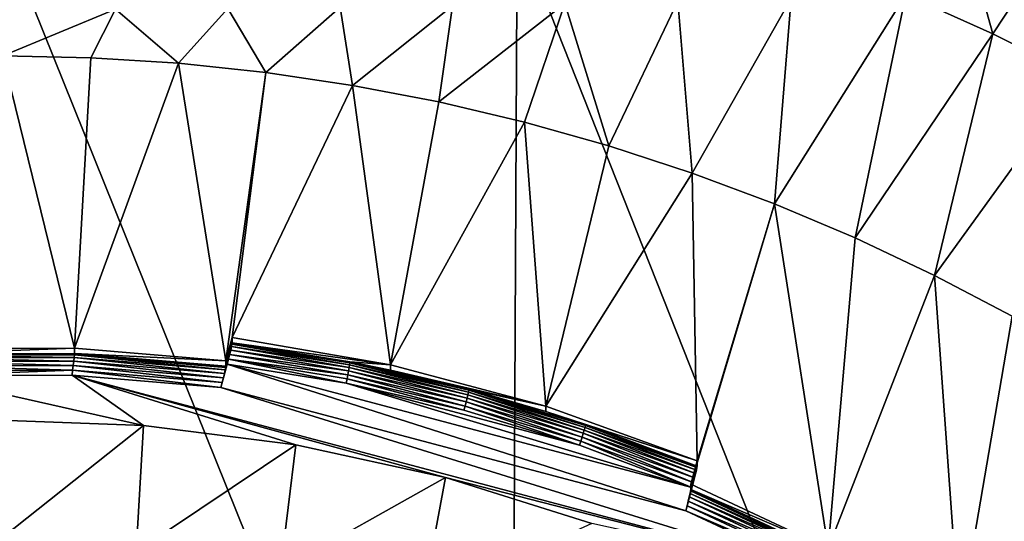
# Model space of a CAD drawing. Header units: metres. Extents: x -22 to 72, y -237 to 23.
# Tile 110 of 256: x 0.09 to 5.2, y -211.75 to -209.15. Entities that reach past the tile are written whole.
import ezdxf

# ---------------------------------------------------------------- set-up
doc = ezdxf.new("R2010")
doc.units = ezdxf.units.M
doc.layers.add('solid_509588_MEDIA_SW0001', color=7, linetype='CONTINUOUS')

msp = doc.modelspace()

# ---------------------------------------------------------------- linework, layer by layer
at = {"layer": 'solid_509588_MEDIA_SW0001'}
for points in [[(4.689734, -209.019806, 261.07251), (4.794254, -207.976868, 268.818573), (5.142981, -209.222763, 261.101044)], [(5.142981, -209.222763, 261.101044), (4.794254, -207.976868, 268.818573), (5.680336, -208.405838, 268.878876)], [(5.142981, -209.222763, 261.101044), (5.680336, -208.405838, 268.878876), (5.587245, -209.444214, 261.132172)], [(0, -208.688995, 291.443756), (2.638489, -215.240234, 291.407562), (2.671906, -208.680222, 291.406006)], [(5.260541, -215.213409, 291.306427), (2.671906, -208.680222, 291.406006), (2.638489, -215.240234, 291.407562)], [(5.260541, -215.213409, 291.306427), (5.329314, -208.660217, 291.300934), (2.671906, -208.680222, 291.406006)], [(0, -208.688995, 291.443756), (0, -215.251984, 291.443756), (2.638489, -215.240234, 291.407562)], [(3.581081, -209.945877, 260.51178), (3.505303, -209.053055, 260.835907), (4.095126, -209.037567, 260.946198)], [(4.008361, -210.10556, 260.53421), (3.581081, -209.945877, 260.51178), (4.095126, -209.037567, 260.946198)], [(4.008361, -210.10556, 260.53421), (4.095126, -209.037567, 260.946198), (4.689734, -209.019806, 261.07251)], [(4.427948, -210.282852, 260.559143), (4.008361, -210.10556, 260.53421), (4.689734, -209.019806, 261.07251)], [(4.427948, -210.282852, 260.559143), (4.689734, -209.019806, 261.07251), (5.142981, -209.222763, 261.101044)], [(1.365417, -209.424057, 260.438446), (1.16765, -209.091965, 260.559082), (1.751163, -209.085785, 260.602997)], [(1.816592, -209.490936, 260.447845), (1.365417, -209.424057, 260.438446), (1.751163, -209.085785, 260.602997)], [(1.816592, -209.490936, 260.447845), (1.751163, -209.085785, 260.602997), (2.334841, -209.077209, 260.664063)], [(2.264903, -209.576797, 260.4599), (1.816592, -209.490936, 260.447845), (2.334841, -209.077209, 260.664063)], [(2.264903, -209.576797, 260.4599), (2.334841, -209.077209, 260.664063), (2.919046, -209.066284, 260.741821)], [(2.70877, -209.681335, 260.474609), (2.264903, -209.576797, 260.4599), (2.919046, -209.066284, 260.741821)], [(3.147851, -209.804459, 260.491913), (2.70877, -209.681335, 260.474609), (2.919046, -209.066284, 260.741821)], [(3.147851, -209.804459, 260.491913), (2.919046, -209.066284, 260.741821), (3.505303, -209.053055, 260.835907)], [(3.581081, -209.945877, 260.51178), (3.147851, -209.804459, 260.491913), (3.505303, -209.053055, 260.835907)], [(0.583996, -209.095688, 260.532532), (0, -209.33783, 260.426331), (0, -209.096939, 260.523651)], [(0.456631, -209.347458, 260.427673), (0, -209.33783, 260.426331), (0.583996, -209.095688, 260.532532)], [(0.911658, -209.37619, 260.431702), (0.456631, -209.347458, 260.427673), (0.583996, -209.095688, 260.532532)], [(0.911658, -209.37619, 260.431702), (0.583996, -209.095688, 260.532532), (1.16765, -209.091965, 260.559082)], [(1.365417, -209.424057, 260.438446), (0.911658, -209.37619, 260.431702), (1.16765, -209.091965, 260.559082)], [(4.839731, -210.477707, 260.586517), (4.427948, -210.282852, 260.559143), (5.142981, -209.222763, 261.101044)], [(4.839731, -210.477707, 260.586517), (5.142981, -209.222763, 261.101044), (5.587245, -209.444214, 261.132172)], [(0.371601, -210.855408, 260.639618), (-0.417764, -210.857376, 260.639893), (0, -209.33783, 260.426331)], [(0.371601, -210.855408, 260.639618), (0, -209.33783, 260.426331), (0.456631, -209.347458, 260.427673)], [(0.371601, -210.855408, 260.639618), (0.456631, -209.347458, 260.427673), (0.911658, -209.37619, 260.431702)], [(1.158178, -210.920273, 260.648712), (0.371601, -210.855408, 260.639618), (0.911658, -209.37619, 260.431702)], [(1.158178, -210.920273, 260.648712), (0.911658, -209.37619, 260.431702), (1.365417, -209.424057, 260.438446)], [(1.190827, -210.799606, 260.631775), (1.158178, -210.920273, 260.648712), (1.365417, -209.424057, 260.438446)], [(1.190827, -210.799606, 260.631775), (1.365417, -209.424057, 260.438446), (1.816592, -209.490936, 260.447845)], [(5.24261, -210.689606, 260.616302), (4.839731, -210.477707, 260.586517), (5.587245, -209.444214, 261.132172)], [(2.013963, -210.941559, 260.651703), (1.190827, -210.799606, 260.631775), (1.816592, -209.490936, 260.447845)], [(2.013963, -210.941559, 260.651703), (1.816592, -209.490936, 260.447845), (2.264903, -209.576797, 260.4599)], [(2.013963, -210.941559, 260.651703), (2.264903, -209.576797, 260.4599), (2.70877, -209.681335, 260.474609)], [(2.821117, -211.155731, 260.681824), (2.013963, -210.941559, 260.651703), (2.70877, -209.681335, 260.474609)], [(2.821117, -211.155731, 260.681824), (2.70877, -209.681335, 260.474609), (3.147851, -209.804459, 260.491913)], [(2.821117, -211.155731, 260.681824), (3.147851, -209.804459, 260.491913), (3.581081, -209.945877, 260.51178)], [(3.605642, -211.440369, 260.721802), (2.821117, -211.155731, 260.681824), (3.581081, -209.945877, 260.51178)], [(3.605642, -211.440369, 260.721802), (3.581081, -209.945877, 260.51178), (4.008361, -210.10556, 260.53421)], [(3.572993, -211.56102, 260.73877), (3.605642, -211.440369, 260.721802), (4.008361, -210.10556, 260.53421)], [(4.28694, -211.894318, 260.785614), (3.572993, -211.56102, 260.73877), (4.008361, -210.10556, 260.53421)], [(4.28694, -211.894318, 260.785614), (4.008361, -210.10556, 260.53421), (4.427948, -210.282852, 260.559143)], [(4.28694, -211.894318, 260.785614), (4.427948, -210.282852, 260.559143), (4.839731, -210.477707, 260.586517)], [(4.96956, -212.28685, 260.84079), (4.28694, -211.894318, 260.785614), (4.839731, -210.477707, 260.586517)], [(4.96956, -212.28685, 260.84079), (4.839731, -210.477707, 260.586517), (5.24261, -210.689606, 260.616302)], [(5.61582, -212.735764, 260.90387), (4.96956, -212.28685, 260.84079), (5.24261, -210.689606, 260.616302)], [(1.190827, -210.799606, 260.631775), (1.190827, -210.827454, 260.433716), (1.158178, -210.920273, 260.648712)], [(1.158178, -210.948105, 260.450653), (1.190827, -210.827454, 260.433716), (1.189945, -210.83429, 260.40863)], [(1.158178, -210.920273, 260.648712), (1.190827, -210.827454, 260.433716), (1.158178, -210.948105, 260.450653)], [(1.189945, -210.83429, 260.40863), (1.190827, -210.827454, 260.433716), (1.802284, -210.931305, 260.425842)], [(2.013963, -210.941559, 260.651703), (1.190827, -210.827454, 260.433716), (1.190827, -210.799606, 260.631775)], [(1.190827, -210.827454, 260.433716), (1.802768, -210.925781, 260.44754), (1.802284, -210.931305, 260.425842)], [(2.013963, -210.941559, 260.651703), (1.802768, -210.925781, 260.44754), (1.190827, -210.827454, 260.433716)], [(0.371601, -210.855408, 260.639618), (0.371544, -210.88324, 260.441559), (-0.417809, -210.885208, 260.441833)], [(0.371601, -210.855408, 260.639618), (-0.417809, -210.885208, 260.441833), (-0.417764, -210.857376, 260.639893)], [(1.158178, -210.920273, 260.648712), (0.371544, -210.88324, 260.441559), (0.371601, -210.855408, 260.639618)], [(1.150517, -210.986267, 260.384583), (1.183224, -210.865356, 260.367798), (1.177814, -210.887573, 260.354797)], [(1.154675, -210.968018, 260.402954), (1.183224, -210.865356, 260.367798), (1.150517, -210.986267, 260.384583)], [(1.154675, -210.968018, 260.402954), (1.187359, -210.847198, 260.3862), (1.183224, -210.865356, 260.367798)], [(1.157288, -210.955002, 260.425507), (1.187359, -210.847198, 260.3862), (1.154675, -210.968018, 260.402954)], [(1.157288, -210.955002, 260.425507), (1.189945, -210.83429, 260.40863), (1.187359, -210.847198, 260.3862)], [(1.158178, -210.948105, 260.450653), (1.189945, -210.83429, 260.40863), (1.157288, -210.955002, 260.425507)], [(1.177814, -210.887573, 260.354797), (1.183224, -210.865356, 260.367798), (1.795508, -210.973251, 260.375244)], [(1.183224, -210.865356, 260.367798), (1.187359, -210.847198, 260.3862), (1.798561, -210.955658, 260.388763)], [(1.183224, -210.865356, 260.367798), (1.798561, -210.955658, 260.388763), (1.795508, -210.973251, 260.375244)], [(1.187359, -210.847198, 260.3862), (1.189945, -210.83429, 260.40863), (1.800858, -210.941437, 260.405914)], [(1.187359, -210.847198, 260.3862), (1.800858, -210.941437, 260.405914), (1.798561, -210.955658, 260.388763)], [(1.189945, -210.83429, 260.40863), (1.802284, -210.931305, 260.425842), (1.800858, -210.941437, 260.405914)], [(-0.417818, -210.924118, 260.375854), (0.364965, -210.944656, 260.362701), (-0.417823, -210.946899, 260.363007)], [(-0.417814, -210.905457, 260.394165), (0.367689, -210.921997, 260.375549), (-0.417818, -210.924118, 260.375854)], [(-0.417818, -210.924118, 260.375854), (0.367689, -210.921997, 260.375549), (0.364965, -210.944656, 260.362701)], [(-0.417811, -210.892181, 260.416656), (0.36978, -210.903427, 260.39386), (-0.417814, -210.905457, 260.394165)], [(-0.417814, -210.905457, 260.394165), (0.36978, -210.903427, 260.39386), (0.367689, -210.921997, 260.375549)], [(-0.417809, -210.885208, 260.441833), (0.371096, -210.890198, 260.416382), (-0.417811, -210.892181, 260.416656)], [(-0.417811, -210.892181, 260.416656), (0.371096, -210.890198, 260.416382), (0.36978, -210.903427, 260.39386)], [(-0.417809, -210.885208, 260.441833), (0.371544, -210.88324, 260.441559), (0.371096, -210.890198, 260.416382)], [(0.367689, -210.921997, 260.375549), (1.145099, -211.008499, 260.371674), (0.364965, -210.944656, 260.362701)], [(0.36978, -210.903427, 260.39386), (1.150517, -210.986267, 260.384583), (0.367689, -210.921997, 260.375549)], [(0.367689, -210.921997, 260.375549), (1.150517, -210.986267, 260.384583), (1.145099, -211.008499, 260.371674)], [(0.371096, -210.890198, 260.416382), (1.154675, -210.968018, 260.402954), (0.36978, -210.903427, 260.39386)], [(0.36978, -210.903427, 260.39386), (1.154675, -210.968018, 260.402954), (1.150517, -210.986267, 260.384583)], [(0.371544, -210.88324, 260.441559), (1.157288, -210.955002, 260.425507), (0.371096, -210.890198, 260.416382)], [(0.371096, -210.890198, 260.416382), (1.157288, -210.955002, 260.425507), (1.154675, -210.968018, 260.402954)], [(0.371544, -210.88324, 260.441559), (1.158178, -210.948105, 260.450653), (1.157288, -210.955002, 260.425507)], [(1.158178, -210.920273, 260.648712), (1.158178, -210.948105, 260.450653), (0.371544, -210.88324, 260.441559)], [(1.138789, -211.033218, 260.365051), (1.171507, -210.912292, 260.348114), (1.164708, -210.937897, 260.348236)], [(1.145099, -211.008499, 260.371674), (1.171507, -210.912292, 260.348114), (1.138789, -211.033218, 260.365051)], [(1.145099, -211.008499, 260.371674), (1.177814, -210.887573, 260.354797), (1.171507, -210.912292, 260.348114)], [(1.150517, -210.986267, 260.384583), (1.177814, -210.887573, 260.354797), (1.145099, -211.008499, 260.371674)], [(1.171507, -210.912292, 260.348114), (1.783485, -211.036865, 260.362152), (1.164708, -210.937897, 260.348236)], [(1.171507, -210.912292, 260.348114), (1.177814, -210.887573, 260.354797), (1.791853, -210.993332, 260.366028)], [(1.171507, -210.912292, 260.348114), (1.787777, -211.014893, 260.361603), (1.783485, -211.036865, 260.362152)], [(1.171507, -210.912292, 260.348114), (1.791853, -210.993332, 260.366028), (1.787777, -211.014893, 260.361603)], [(1.177814, -210.887573, 260.354797), (1.795508, -210.973251, 260.375244), (1.791853, -210.993332, 260.366028)], [(2.418006, -211.083206, 260.425842), (1.800858, -210.941437, 260.405914), (1.802284, -210.931305, 260.425842)], [(2.419921, -211.073196, 260.44577), (1.802284, -210.931305, 260.425842), (1.802768, -210.925781, 260.44754)], [(2.419921, -211.073196, 260.44577), (2.418006, -211.083206, 260.425842), (1.802284, -210.931305, 260.425842)], [(2.013998, -210.969391, 260.453644), (2.419921, -211.073196, 260.44577), (1.802768, -210.925781, 260.44754)], [(2.013963, -210.941559, 260.651703), (2.013998, -210.969391, 260.453644), (1.802768, -210.925781, 260.44754)], [(-0.417823, -210.946899, 260.363007), (0.361793, -210.969864, 260.35614), (-0.417828, -210.972229, 260.356476)], [(-0.417828, -210.972229, 260.356476), (0.361793, -210.969864, 260.35614), (-0.416388, -210.998199, 260.35672)], [(-0.417823, -210.946899, 260.363007), (0.364965, -210.944656, 260.362701), (0.361793, -210.969864, 260.35614)], [(0.361793, -210.969864, 260.35614), (0.360214, -210.995819, 260.356384), (-0.416388, -210.998199, 260.35672)], [(0.361793, -210.969864, 260.35614), (1.132052, -211.058578, 260.365204), (0.360214, -210.995819, 260.356384)], [(0.364965, -210.944656, 260.362701), (1.138789, -211.033218, 260.365051), (0.361793, -210.969864, 260.35614)], [(0.361793, -210.969864, 260.35614), (1.138789, -211.033218, 260.365051), (1.132052, -211.058578, 260.365204)], [(0.364965, -210.944656, 260.362701), (1.145099, -211.008499, 260.371674), (1.138789, -211.033218, 260.365051)], [(1.138789, -211.033218, 260.365051), (1.164708, -210.937897, 260.348236), (1.132052, -211.058578, 260.365204)], [(3.546867, -211.699326, 260.455261), (1.132052, -211.058578, 260.365204), (1.164708, -210.937897, 260.348236)], [(3.579523, -211.578644, 260.438293), (1.164708, -210.937897, 260.348236), (1.783485, -211.036865, 260.362152)], [(3.546867, -211.699326, 260.455261), (1.164708, -210.937897, 260.348236), (3.579523, -211.578644, 260.438293)], [(2.405914, -211.134384, 260.385864), (1.791853, -210.993332, 260.366028), (1.795508, -210.973251, 260.375244)], [(2.410823, -211.114594, 260.395111), (1.795508, -210.973251, 260.375244), (1.798561, -210.955658, 260.388763)], [(2.410823, -211.114594, 260.395111), (2.405914, -211.134384, 260.385864), (1.795508, -210.973251, 260.375244)], [(2.414922, -211.097244, 260.408661), (1.798561, -210.955658, 260.388763), (1.800858, -210.941437, 260.405914)], [(2.414922, -211.097244, 260.408661), (2.410823, -211.114594, 260.395111), (1.798561, -210.955658, 260.388763)], [(2.418006, -211.083206, 260.425842), (2.414922, -211.097244, 260.408661), (1.800858, -210.941437, 260.405914)], [(2.821117, -211.155731, 260.681824), (2.013998, -210.969391, 260.453644), (2.013963, -210.941559, 260.651703)], [(2.013998, -210.969391, 260.453644), (2.42057, -211.067703, 260.467468), (2.419921, -211.073196, 260.44577)], [(2.821117, -211.155731, 260.681824), (2.42057, -211.067703, 260.467468), (2.013998, -210.969391, 260.453644)], [(0.730277, -211.256592, 260.393036), (-0.416388, -210.998199, 260.35672), (0.360214, -210.995819, 260.356384)], [(0.730277, -211.256592, 260.393036), (-0.066378, -211.227066, 260.388885), (-0.416388, -210.998199, 260.35672)], [(4.246985, -212.027145, 260.501343), (0.360214, -210.995819, 260.356384), (1.132052, -211.058578, 260.365204)], [(4.246985, -212.027145, 260.501343), (2.299508, -211.526611, 260.431), (0.360214, -210.995819, 260.356384)], [(1.52103, -211.356705, 260.407104), (0.360214, -210.995819, 260.356384), (2.299508, -211.526611, 260.431)], [(1.52103, -211.356705, 260.407104), (0.730277, -211.256592, 260.393036), (0.360214, -210.995819, 260.356384)], [(2.394681, -211.177261, 260.381897), (1.783485, -211.036865, 260.362152), (1.787777, -211.014893, 260.361603)], [(2.400442, -211.15564, 260.381378), (1.787777, -211.014893, 260.361603), (1.791853, -210.993332, 260.366028)], [(2.400442, -211.15564, 260.381378), (2.394681, -211.177261, 260.381897), (1.787777, -211.014893, 260.361603)], [(2.405914, -211.134384, 260.385864), (2.400442, -211.15564, 260.381378), (1.791853, -210.993332, 260.366028)], [(3.546867, -211.699326, 260.455261), (4.246985, -212.027145, 260.501343), (1.132052, -211.058578, 260.365204)], [(2.994859, -211.358383, 260.407349), (1.783485, -211.036865, 260.362152), (2.394681, -211.177261, 260.381897)], [(3.579523, -211.578644, 260.438293), (1.783485, -211.036865, 260.362152), (2.994859, -211.358383, 260.407349)], [(3.020172, -211.279892, 260.434326), (2.414922, -211.097244, 260.408661), (2.418006, -211.083206, 260.425842)], [(3.024029, -211.266083, 260.451538), (2.418006, -211.083206, 260.425842), (2.419921, -211.073196, 260.44577)], [(3.024029, -211.266083, 260.451538), (3.020172, -211.279892, 260.434326), (2.418006, -211.083206, 260.425842)], [(3.026424, -211.25621, 260.471497), (2.419921, -211.073196, 260.44577), (2.42057, -211.067703, 260.467468)], [(3.026424, -211.25621, 260.471497), (3.024029, -211.266083, 260.451538), (2.419921, -211.073196, 260.44577)], [(2.821084, -211.183548, 260.483765), (3.026424, -211.25621, 260.471497), (2.42057, -211.067703, 260.467468)], [(2.821117, -211.155731, 260.681824), (2.821084, -211.183548, 260.483765), (2.42057, -211.067703, 260.467468)], [(3.002064, -211.337189, 260.406891), (2.400442, -211.15564, 260.381378), (2.405914, -211.134384, 260.385864)], [(3.008907, -211.316345, 260.411438), (2.405914, -211.134384, 260.385864), (2.410823, -211.114594, 260.395111)], [(3.008907, -211.316345, 260.411438), (3.002064, -211.337189, 260.406891), (2.405914, -211.134384, 260.385864)], [(3.015046, -211.296921, 260.420746), (2.410823, -211.114594, 260.395111), (2.414922, -211.097244, 260.408661)], [(3.015046, -211.296921, 260.420746), (3.008907, -211.316345, 260.411438), (2.410823, -211.114594, 260.395111)], [(3.020172, -211.279892, 260.434326), (3.015046, -211.296921, 260.420746), (2.414922, -211.097244, 260.408661)], [(2.994859, -211.358383, 260.407349), (2.394681, -211.177261, 260.381897), (2.400442, -211.15564, 260.381378)], [(3.002064, -211.337189, 260.406891), (2.994859, -211.358383, 260.407349), (2.400442, -211.15564, 260.381378)], [(3.605642, -211.440369, 260.721802), (2.821084, -211.183548, 260.483765), (2.821117, -211.155731, 260.681824)], [(2.821084, -211.183548, 260.483765), (3.027236, -211.250763, 260.493195), (3.026424, -211.25621, 260.471497)], [(3.605642, -211.440369, 260.721802), (3.027236, -211.250763, 260.493195), (2.821084, -211.183548, 260.483765)], [(0.730277, -211.256592, 260.393036), (-0.062999, -211.883911, 259.036407), (-0.066378, -211.227066, 260.388885)], [(0.730277, -211.256592, 260.393036), (0.69221, -211.911896, 259.040344), (-0.062999, -211.883911, 259.036407)], [(1.52103, -211.356705, 260.407104), (0.69221, -211.911896, 259.040344), (0.730277, -211.256592, 260.393036)], [(3.598039, -211.506104, 260.457855), (3.015046, -211.296921, 260.420746), (3.020172, -211.279892, 260.434326)], [(3.602174, -211.487946, 260.476257), (3.020172, -211.279892, 260.434326), (3.024029, -211.266083, 260.451538)], [(3.602174, -211.487946, 260.476257), (3.598039, -211.506104, 260.457855), (3.020172, -211.279892, 260.434326)], [(3.604759, -211.475052, 260.498688), (3.024029, -211.266083, 260.451538), (3.026424, -211.25621, 260.471497)], [(3.604759, -211.475052, 260.498688), (3.602174, -211.487946, 260.476257), (3.024029, -211.266083, 260.451538)], [(3.604759, -211.475052, 260.498688), (3.026424, -211.25621, 260.471497), (3.027236, -211.250763, 260.493195)], [(3.605642, -211.468201, 260.523773), (3.604759, -211.475052, 260.498688), (3.027236, -211.250763, 260.493195)], [(3.605642, -211.440369, 260.721802), (3.605642, -211.468201, 260.523773), (3.027236, -211.250763, 260.493195)], [(3.579523, -211.578644, 260.438293), (2.994859, -211.358383, 260.407349), (3.002064, -211.337189, 260.406891)], [(3.586322, -211.55304, 260.438171), (3.002064, -211.337189, 260.406891), (3.008907, -211.316345, 260.411438)], [(3.586322, -211.55304, 260.438171), (3.579523, -211.578644, 260.438293), (3.002064, -211.337189, 260.406891)], [(3.592629, -211.528336, 260.444855), (3.008907, -211.316345, 260.411438), (3.015046, -211.296921, 260.420746)], [(3.592629, -211.528336, 260.444855), (3.586322, -211.55304, 260.438171), (3.008907, -211.316345, 260.411438)], [(3.598039, -211.506104, 260.457855), (3.592629, -211.528336, 260.444855), (3.015046, -211.296921, 260.420746)], [(1.52103, -211.356705, 260.407104), (1.441845, -212.006805, 259.05368), (0.69221, -211.911896, 259.040344)], [(1.52103, -211.356705, 260.407104), (2.299508, -211.526611, 260.431), (1.441845, -212.006805, 259.05368)], [(3.572993, -211.588867, 260.54071), (3.605642, -211.468201, 260.523773), (3.605642, -211.440369, 260.721802)], [(3.572993, -211.588867, 260.54071), (3.605642, -211.440369, 260.721802), (3.572993, -211.56102, 260.73877)], [(3.565332, -211.627014, 260.47464), (3.598039, -211.506104, 260.457855), (3.602174, -211.487946, 260.476257)], [(3.56949, -211.608765, 260.493011), (3.565332, -211.627014, 260.47464), (3.602174, -211.487946, 260.476257)], [(3.56949, -211.608765, 260.493011), (3.602174, -211.487946, 260.476257), (3.604759, -211.475052, 260.498688)], [(3.572103, -211.595749, 260.515564), (3.56949, -211.608765, 260.493011), (3.604759, -211.475052, 260.498688)], [(3.572103, -211.595749, 260.515564), (3.604759, -211.475052, 260.498688), (3.605642, -211.468201, 260.523773)], [(3.572993, -211.588867, 260.54071), (3.572103, -211.595749, 260.515564), (3.605642, -211.468201, 260.523773)], [(2.299508, -211.526611, 260.431), (2.179871, -212.167877, 259.076294), (1.441845, -212.006805, 259.05368)], [(2.299508, -211.526611, 260.431), (3.059473, -211.764923, 260.464478), (2.179871, -212.167877, 259.076294)], [(4.246985, -212.027145, 260.501343), (3.059473, -211.764923, 260.464478), (2.299508, -211.526611, 260.431)], [(3.553604, -211.673965, 260.455109), (3.586322, -211.55304, 260.438171), (3.592629, -211.528336, 260.444855)], [(3.559913, -211.649261, 260.4617), (3.553604, -211.673965, 260.455109), (3.592629, -211.528336, 260.444855)], [(3.559913, -211.649261, 260.4617), (3.592629, -211.528336, 260.444855), (3.598039, -211.506104, 260.457855)], [(3.565332, -211.627014, 260.47464), (3.559913, -211.649261, 260.4617), (3.598039, -211.506104, 260.457855)], [(3.546867, -211.699326, 260.455261), (3.579523, -211.578644, 260.438293), (3.586322, -211.55304, 260.438171)], [(3.553604, -211.673965, 260.455109), (3.546867, -211.699326, 260.455261), (3.586322, -211.55304, 260.438171)], [(4.285683, -211.928909, 260.562378), (3.56949, -211.608765, 260.493011), (3.572103, -211.595749, 260.515564)], [(4.286991, -211.922165, 260.587555), (3.572103, -211.595749, 260.515564), (3.572993, -211.588867, 260.54071)], [(4.286991, -211.922165, 260.587555), (4.285683, -211.928909, 260.562378), (3.572103, -211.595749, 260.515564)], [(3.572993, -211.588867, 260.54071), (3.572993, -211.56102, 260.73877), (4.28694, -211.894318, 260.785614)], [(4.286991, -211.922165, 260.587555), (3.572993, -211.588867, 260.54071), (4.28694, -211.894318, 260.785614)], [(4.275732, -211.958969, 260.521301), (3.559913, -211.649261, 260.4617), (3.565332, -211.627014, 260.47464)], [(4.281843, -211.941452, 260.539764), (3.565332, -211.627014, 260.47464), (3.56949, -211.608765, 260.493011)], [(4.281843, -211.941452, 260.539764), (4.275732, -211.958969, 260.521301), (3.565332, -211.627014, 260.47464)], [(4.285683, -211.928909, 260.562378), (4.281843, -211.941452, 260.539764), (3.56949, -211.608765, 260.493011)], [(4.258492, -212.003815, 260.501465), (3.546867, -211.699326, 260.455261), (3.553604, -211.673965, 260.455109)], [(4.267766, -211.98024, 260.50824), (3.553604, -211.673965, 260.455109), (3.559913, -211.649261, 260.4617)], [(4.267766, -211.98024, 260.50824), (4.258492, -212.003815, 260.501465), (3.553604, -211.673965, 260.455109)], [(4.275732, -211.958969, 260.521301), (4.267766, -211.98024, 260.50824), (3.559913, -211.649261, 260.4617)], [(4.258492, -212.003815, 260.501465), (4.246985, -212.027145, 260.501343), (3.546867, -211.699326, 260.455261)]]:
    msp.add_3dface(points, dxfattribs=at)

doc.saveas('drawing.dxf')
